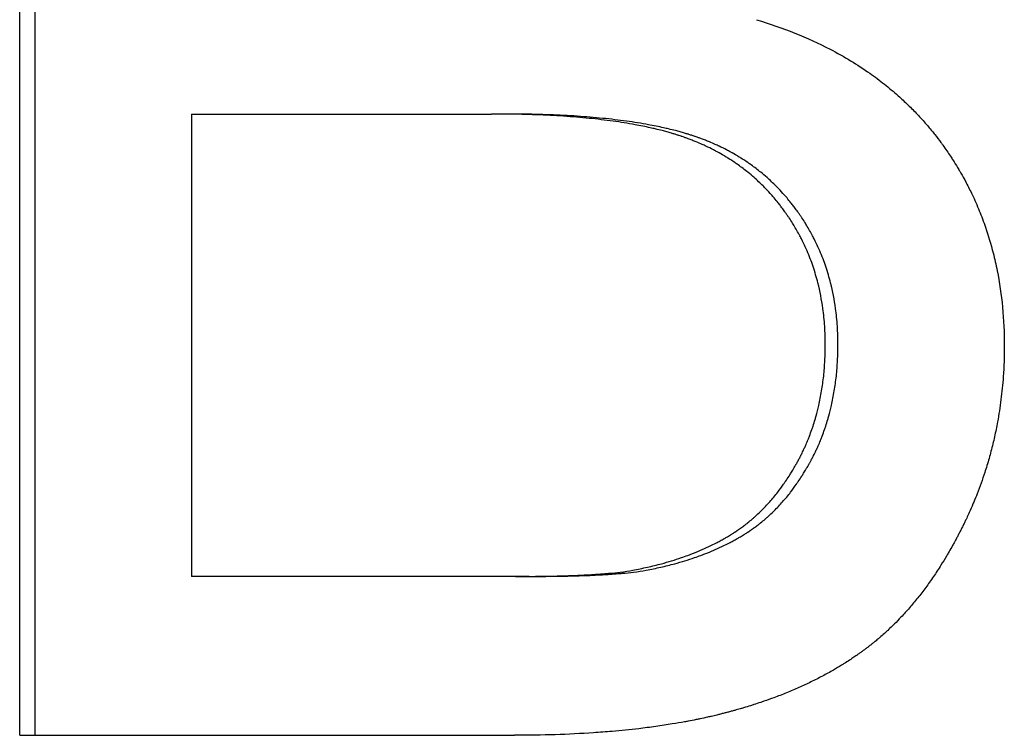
# Paper-space layout 'Layout1' of a CAD drawing. Extents: x -9.6 to 0.4, y -2.1 to 3.8.
# Tile 2 of 11: x -6.017 to -5.841, y -0.006 to 0.121. Entities that reach past the tile are written whole.
import ezdxf

# ---------------------------------------------------------------- set-up
doc = ezdxf.new("R2010")
doc.units = 0
doc.header["$MEASUREMENT"] = 0
doc.layers.get('0').update_dxf_attribs({"linetype": 'CONTINUOUS'})

psp = doc.layouts.get("Layout1")

# ---------------------------------------------------------------- linework, layer by layer
for p, q in [((-6.01655, -0.00627), (-6.01655, 0.23373)), ((-5.98593, 0.10458), (-5.98593, 0.02208)), ((-5.98593, 0.10458), (-5.93237, 0.10458)), ((-5.92989, 0.10458), (-5.93237, 0.10458)), ((-5.92812, 0.02208), (-5.98593, 0.02208)), ((-5.92566, 0.02208), (-5.92812, 0.02208)), ((-6.01655, -0.00627), (-5.92829, -0.00627))]:
    psp.add_line(p, q)
psp.add_open_spline([(-6.01377, -0.00627), (-6.01377, 0.07373), (-6.01377, 0.15373), (-6.01377, 0.23373)], degree=3)
for points, knots in [([(-5.88512, 0.12141), (-5.88275, 0.1207), (-5.88047, 0.1199), (-5.87828, 0.11903), (-5.87609, 0.11815), (-5.87399, 0.11719), (-5.87198, 0.11615), (-5.86947, 0.11484), (-5.86711, 0.11341), (-5.86489, 0.11184), (-5.86445, 0.11153), (-5.86401, 0.11121), (-5.86357, 0.11089), (-5.86271, 0.11024), (-5.86187, 0.10958), (-5.86105, 0.10889), (-5.86064, 0.10855), (-5.86023, 0.1082), (-5.85984, 0.10784), (-5.85924, 0.10731), (-5.85866, 0.10677), (-5.85808, 0.10621), (-5.85751, 0.10566), (-5.85695, 0.10509), (-5.85641, 0.10452), (-5.85586, 0.10394), (-5.85533, 0.10335), (-5.85481, 0.10275), (-5.85464, 0.10255), (-5.85447, 0.10234), (-5.8543, 0.10214), (-5.85404, 0.10184), (-5.85379, 0.10153), (-5.85354, 0.10122), (-5.85346, 0.10111), (-5.85338, 0.10101), (-5.85329, 0.10091), (-5.85292, 0.10044), (-5.85256, 0.09996), (-5.85221, 0.09948), (-5.85209, 0.09932), (-5.85197, 0.09916), (-5.85185, 0.099), (-5.85162, 0.09868), (-5.85139, 0.09835), (-5.85117, 0.09803), (-5.85094, 0.0977), (-5.85072, 0.09737), (-5.8505, 0.09704), (-5.85035, 0.09682), (-5.85021, 0.0966), (-5.85007, 0.09638), (-5.84978, 0.09594), (-5.84951, 0.09549), (-5.84923, 0.09504), (-5.8491, 0.09481), (-5.84897, 0.09459), (-5.84883, 0.09436), (-5.84857, 0.09391), (-5.84831, 0.09345), (-5.84806, 0.09299), (-5.84793, 0.09276), (-5.84781, 0.09253), (-5.84769, 0.0923), (-5.84732, 0.09161), (-5.84697, 0.09091), (-5.84663, 0.0902), (-5.84641, 0.08972), (-5.84619, 0.08925), (-5.84598, 0.08877), (-5.84555, 0.08781), (-5.84516, 0.08684), (-5.84479, 0.08585), (-5.8446, 0.08536), (-5.84442, 0.08486), (-5.84425, 0.08437), (-5.84373, 0.08287), (-5.84328, 0.08134), (-5.84288, 0.07979), (-5.84261, 0.07875), (-5.84238, 0.0777), (-5.84217, 0.07663), (-5.84174, 0.07451), (-5.84142, 0.07233), (-5.84121, 0.07009), (-5.841, 0.06786), (-5.84089, 0.06558), (-5.84089, 0.06324)], [0, 0, 0, 0, 0.166667, 0.166667, 0.166667, 0.333333, 0.333333, 0.333333, 0.541667, 0.541667, 0.541667, 0.583333, 0.583333, 0.583333, 0.666667, 0.666667, 0.666667, 0.708333, 0.708333, 0.708333, 0.770833, 0.770833, 0.770833, 0.833333, 0.833333, 0.833333, 0.895833, 0.895833, 0.895833, 0.916667, 0.916667, 0.916667, 0.947917, 0.947917, 0.947917, 0.958333, 0.958333, 0.958333, 1.005208, 1.005208, 1.005208, 1.020833, 1.020833, 1.020833, 1.052083, 1.052083, 1.052083, 1.083333, 1.083333, 1.083333, 1.104167, 1.104167, 1.104167, 1.145833, 1.145833, 1.145833, 1.166667, 1.166667, 1.166667, 1.208333, 1.208333, 1.208333, 1.229167, 1.229167, 1.229167, 1.291667, 1.291667, 1.291667, 1.333333, 1.333333, 1.333333, 1.416667, 1.416667, 1.416667, 1.458333, 1.458333, 1.458333, 1.583333, 1.583333, 1.583333, 1.666667, 1.666667, 1.666667, 1.833333, 1.833333, 1.833333, 2, 2, 2, 2]), ([(-5.87283, 0.06342), (-5.87283, 0.06454), (-5.87287, 0.06563), (-5.87294, 0.06671), (-5.87301, 0.06778), (-5.87312, 0.06884), (-5.87326, 0.06988), (-5.87348, 0.07144), (-5.87377, 0.07296), (-5.87415, 0.07444), (-5.87427, 0.07493), (-5.87441, 0.07542), (-5.87455, 0.07591), (-5.87484, 0.07688), (-5.87516, 0.07783), (-5.87551, 0.07876), (-5.87569, 0.07922), (-5.87588, 0.07968), (-5.87608, 0.08014), (-5.87637, 0.08083), (-5.87669, 0.0815), (-5.87702, 0.08217), (-5.87713, 0.08239), (-5.87725, 0.08261), (-5.87736, 0.08283), (-5.87771, 0.08349), (-5.87808, 0.08413), (-5.87847, 0.08477), (-5.87853, 0.08488), (-5.8786, 0.08498), (-5.87866, 0.08509), (-5.87886, 0.08541), (-5.87906, 0.08572), (-5.87927, 0.08603), (-5.87937, 0.08619), (-5.87948, 0.08634), (-5.87959, 0.0865), (-5.87969, 0.08665), (-5.8798, 0.08681), (-5.87991, 0.08696), (-5.87994, 0.08701), (-5.87998, 0.08706), (-5.88002, 0.08711), (-5.8802, 0.08737), (-5.88038, 0.08762), (-5.88057, 0.08787), (-5.88072, 0.08806), (-5.88087, 0.08826), (-5.88102, 0.08845), (-5.8811, 0.08855), (-5.88118, 0.08865), (-5.88125, 0.08875), (-5.88148, 0.08903), (-5.88172, 0.08932), (-5.88196, 0.0896), (-5.88212, 0.08978), (-5.88228, 0.08997), (-5.88244, 0.09015), (-5.88276, 0.09052), (-5.88309, 0.09088), (-5.88343, 0.09123), (-5.8836, 0.0914), (-5.88377, 0.09158), (-5.88394, 0.09175), (-5.88446, 0.09226), (-5.88499, 0.09276), (-5.88553, 0.09324), (-5.8859, 0.09356), (-5.88627, 0.09387), (-5.88664, 0.09418), (-5.88721, 0.09463), (-5.88779, 0.09507), (-5.88838, 0.0955), (-5.88858, 0.09564), (-5.88878, 0.09578), (-5.88898, 0.09591), (-5.88938, 0.09619), (-5.88979, 0.09646), (-5.89021, 0.09672), (-5.89041, 0.09684), (-5.89062, 0.09697), (-5.89083, 0.0971), (-5.89126, 0.09735), (-5.89168, 0.09759), (-5.89212, 0.09783), (-5.89234, 0.09795), (-5.89255, 0.09806), (-5.89277, 0.09818), (-5.89322, 0.09841), (-5.89366, 0.09863), (-5.89412, 0.09884), (-5.89434, 0.09895), (-5.89457, 0.09905), (-5.8948, 0.09916), (-5.89515, 0.09931), (-5.8955, 0.09946), (-5.89585, 0.09961), (-5.89597, 0.09965), (-5.89609, 0.0997), (-5.8962, 0.09975), (-5.89644, 0.09985), (-5.89668, 0.09994), (-5.89692, 0.10003), (-5.89704, 0.10008), (-5.89716, 0.10012), (-5.89728, 0.10017), (-5.89746, 0.10023), (-5.89764, 0.1003), (-5.89783, 0.10036), (-5.89789, 0.10039), (-5.89795, 0.10041), (-5.89801, 0.10043), (-5.89813, 0.10047), (-5.89825, 0.10051), (-5.89838, 0.10056), (-5.89844, 0.10058), (-5.8985, 0.1006), (-5.89856, 0.10062), (-5.89869, 0.10066), (-5.89881, 0.1007), (-5.89894, 0.10074), (-5.89913, 0.1008), (-5.89932, 0.10087), (-5.89951, 0.10093), (-5.89957, 0.10095), (-5.89964, 0.10097), (-5.8997, 0.10098), (-5.89989, 0.10104), (-5.90009, 0.1011), (-5.90029, 0.10116), (-5.90042, 0.1012), (-5.90055, 0.10124), (-5.90068, 0.10128), (-5.90095, 0.10135), (-5.90122, 0.10143), (-5.90149, 0.1015), (-5.90163, 0.10154), (-5.90177, 0.10157), (-5.90191, 0.10161), (-5.90232, 0.10172), (-5.90274, 0.10182), (-5.90317, 0.10192), (-5.90346, 0.10199), (-5.90375, 0.10206), (-5.90405, 0.10212), (-5.90493, 0.10232), (-5.90584, 0.10251), (-5.90678, 0.10268), (-5.90741, 0.10279), (-5.90805, 0.1029), (-5.9087, 0.10301), (-5.91001, 0.10322), (-5.91137, 0.10341), (-5.91279, 0.10357), (-5.9135, 0.10366), (-5.91422, 0.10374), (-5.91496, 0.10381), (-5.91643, 0.10396), (-5.91795, 0.10408), (-5.91953, 0.10419), (-5.92032, 0.10424), (-5.92112, 0.10429), (-5.92194, 0.10433), (-5.92357, 0.10441), (-5.92525, 0.10448), (-5.92699, 0.10452), (-5.92873, 0.10456), (-5.93052, 0.10458), (-5.93237, 0.10458)], [0, 0, 0, 0, 0.125, 0.125, 0.125, 0.25, 0.25, 0.25, 0.4375, 0.4375, 0.4375, 0.5, 0.5, 0.5, 0.625, 0.625, 0.625, 0.6875, 0.6875, 0.6875, 0.78125, 0.78125, 0.78125, 0.8125, 0.8125, 0.8125, 0.90625, 0.90625, 0.90625, 0.921875, 0.921875, 0.921875, 0.96875, 0.96875, 0.96875, 0.992188, 0.992188, 0.992188, 1.015625, 1.015625, 1.015625, 1.023438, 1.023438, 1.023438, 1.0625, 1.0625, 1.0625, 1.09375, 1.09375, 1.09375, 1.109375, 1.109375, 1.109375, 1.15625, 1.15625, 1.15625, 1.1875, 1.1875, 1.1875, 1.25, 1.25, 1.25, 1.28125, 1.28125, 1.28125, 1.375, 1.375, 1.375, 1.4375, 1.4375, 1.4375, 1.53125, 1.53125, 1.53125, 1.5625, 1.5625, 1.5625, 1.625, 1.625, 1.625, 1.65625, 1.65625, 1.65625, 1.71875, 1.71875, 1.71875, 1.75, 1.75, 1.75, 1.8125, 1.8125, 1.8125, 1.84375, 1.84375, 1.84375, 1.890625, 1.890625, 1.890625, 1.90625, 1.90625, 1.90625, 1.9375, 1.9375, 1.9375, 1.953125, 1.953125, 1.953125, 1.976562, 1.976562, 1.976562, 1.984375, 1.984375, 1.984375, 2, 2, 2, 2.007812, 2.007812, 2.007812, 2.023438, 2.023438, 2.023438, 2.046875, 2.046875, 2.046875, 2.054688, 2.054688, 2.054688, 2.078125, 2.078125, 2.078125, 2.09375, 2.09375, 2.09375, 2.125, 2.125, 2.125, 2.140625, 2.140625, 2.140625, 2.1875, 2.1875, 2.1875, 2.21875, 2.21875, 2.21875, 2.3125, 2.3125, 2.3125, 2.375, 2.375, 2.375, 2.5, 2.5, 2.5, 2.5625, 2.5625, 2.5625, 2.6875, 2.6875, 2.6875, 2.75, 2.75, 2.75, 2.875, 2.875, 2.875, 3, 3, 3, 3]), ([(-5.87057, 0.06342), (-5.87057, 0.06454), (-5.87061, 0.06563), (-5.87068, 0.06671), (-5.87075, 0.06778), (-5.87086, 0.06884), (-5.871, 0.06988), (-5.87122, 0.07144), (-5.87151, 0.07296), (-5.87188, 0.07444), (-5.87201, 0.07493), (-5.87214, 0.07542), (-5.87228, 0.07591), (-5.87257, 0.07688), (-5.87289, 0.07783), (-5.87324, 0.07876), (-5.87342, 0.07922), (-5.87361, 0.07968), (-5.8738, 0.08014), (-5.8741, 0.08083), (-5.87441, 0.0815), (-5.87475, 0.08217), (-5.87486, 0.08239), (-5.87497, 0.08261), (-5.87509, 0.08283), (-5.87543, 0.08349), (-5.8758, 0.08413), (-5.87619, 0.08477), (-5.87625, 0.08488), (-5.87632, 0.08498), (-5.87638, 0.08509), (-5.87658, 0.08541), (-5.87678, 0.08572), (-5.87699, 0.08603), (-5.87709, 0.08619), (-5.8772, 0.08634), (-5.8773, 0.0865), (-5.87741, 0.08665), (-5.87751, 0.08681), (-5.87762, 0.08696), (-5.87766, 0.08701), (-5.87769, 0.08706), (-5.87773, 0.08711), (-5.87791, 0.08737), (-5.8781, 0.08762), (-5.87828, 0.08787), (-5.87843, 0.08806), (-5.87858, 0.08826), (-5.87873, 0.08845), (-5.87881, 0.08855), (-5.87888, 0.08865), (-5.87896, 0.08875), (-5.87919, 0.08903), (-5.87943, 0.08932), (-5.87966, 0.0896), (-5.87982, 0.08978), (-5.87998, 0.08997), (-5.88014, 0.09015), (-5.88047, 0.09052), (-5.8808, 0.09088), (-5.88113, 0.09123), (-5.8813, 0.0914), (-5.88147, 0.09158), (-5.88164, 0.09175), (-5.88216, 0.09226), (-5.88269, 0.09276), (-5.88323, 0.09324), (-5.88359, 0.09356), (-5.88396, 0.09387), (-5.88433, 0.09418), (-5.8849, 0.09463), (-5.88547, 0.09507), (-5.88607, 0.0955), (-5.88626, 0.09564), (-5.88646, 0.09578), (-5.88666, 0.09591), (-5.88706, 0.09619), (-5.88747, 0.09646), (-5.88788, 0.09672), (-5.88809, 0.09684), (-5.8883, 0.09697), (-5.88851, 0.0971), (-5.88893, 0.09735), (-5.88936, 0.09759), (-5.88979, 0.09783), (-5.89, 0.09795), (-5.89022, 0.09806), (-5.89044, 0.09818), (-5.89088, 0.09841), (-5.89133, 0.09863), (-5.89178, 0.09884), (-5.89201, 0.09895), (-5.89223, 0.09905), (-5.89246, 0.09916), (-5.89281, 0.09931), (-5.89315, 0.09946), (-5.89351, 0.09961), (-5.89362, 0.09965), (-5.89374, 0.0997), (-5.89386, 0.09975), (-5.89409, 0.09985), (-5.89433, 0.09994), (-5.89457, 0.10003), (-5.89469, 0.10008), (-5.89481, 0.10012), (-5.89493, 0.10017), (-5.89511, 0.10023), (-5.89529, 0.1003), (-5.89547, 0.10036), (-5.89554, 0.10039), (-5.8956, 0.10041), (-5.89566, 0.10043), (-5.89578, 0.10047), (-5.8959, 0.10051), (-5.89602, 0.10056), (-5.89609, 0.10058), (-5.89615, 0.1006), (-5.89621, 0.10062), (-5.89633, 0.10066), (-5.89646, 0.1007), (-5.89658, 0.10074), (-5.89677, 0.1008), (-5.89696, 0.10087), (-5.89715, 0.10093), (-5.89722, 0.10095), (-5.89728, 0.10097), (-5.89734, 0.10098), (-5.89754, 0.10104), (-5.89773, 0.1011), (-5.89793, 0.10116), (-5.89806, 0.1012), (-5.89819, 0.10124), (-5.89832, 0.10128), (-5.89859, 0.10135), (-5.89886, 0.10143), (-5.89913, 0.1015), (-5.89927, 0.10154), (-5.8994, 0.10157), (-5.89954, 0.10161), (-5.89996, 0.10172), (-5.90038, 0.10182), (-5.9008, 0.10192), (-5.90109, 0.10199), (-5.90138, 0.10206), (-5.90167, 0.10212), (-5.90255, 0.10232), (-5.90346, 0.10251), (-5.9044, 0.10268), (-5.90502, 0.10279), (-5.90566, 0.1029), (-5.90631, 0.10301), (-5.90762, 0.10322), (-5.90897, 0.10341), (-5.91039, 0.10357), (-5.91109, 0.10366), (-5.91181, 0.10374), (-5.91254, 0.10381), (-5.91401, 0.10396), (-5.91553, 0.10408), (-5.9171, 0.10419), (-5.91789, 0.10424), (-5.91869, 0.10429), (-5.9195, 0.10433), (-5.92112, 0.10441), (-5.9228, 0.10448), (-5.92454, 0.10452), (-5.92627, 0.10456), (-5.92806, 0.10458), (-5.92989, 0.10458)], [0, 0, 0, 0, 0.125, 0.125, 0.125, 0.25, 0.25, 0.25, 0.4375, 0.4375, 0.4375, 0.5, 0.5, 0.5, 0.625, 0.625, 0.625, 0.6875, 0.6875, 0.6875, 0.78125, 0.78125, 0.78125, 0.8125, 0.8125, 0.8125, 0.90625, 0.90625, 0.90625, 0.921875, 0.921875, 0.921875, 0.96875, 0.96875, 0.96875, 0.992188, 0.992188, 0.992188, 1.015625, 1.015625, 1.015625, 1.023438, 1.023438, 1.023438, 1.0625, 1.0625, 1.0625, 1.09375, 1.09375, 1.09375, 1.109375, 1.109375, 1.109375, 1.15625, 1.15625, 1.15625, 1.1875, 1.1875, 1.1875, 1.25, 1.25, 1.25, 1.28125, 1.28125, 1.28125, 1.375, 1.375, 1.375, 1.4375, 1.4375, 1.4375, 1.53125, 1.53125, 1.53125, 1.5625, 1.5625, 1.5625, 1.625, 1.625, 1.625, 1.65625, 1.65625, 1.65625, 1.71875, 1.71875, 1.71875, 1.75, 1.75, 1.75, 1.8125, 1.8125, 1.8125, 1.84375, 1.84375, 1.84375, 1.890625, 1.890625, 1.890625, 1.90625, 1.90625, 1.90625, 1.9375, 1.9375, 1.9375, 1.953125, 1.953125, 1.953125, 1.976562, 1.976562, 1.976562, 1.984375, 1.984375, 1.984375, 2, 2, 2, 2.007812, 2.007812, 2.007812, 2.023438, 2.023438, 2.023438, 2.046875, 2.046875, 2.046875, 2.054688, 2.054688, 2.054688, 2.078125, 2.078125, 2.078125, 2.09375, 2.09375, 2.09375, 2.125, 2.125, 2.125, 2.140625, 2.140625, 2.140625, 2.1875, 2.1875, 2.1875, 2.21875, 2.21875, 2.21875, 2.3125, 2.3125, 2.3125, 2.375, 2.375, 2.375, 2.5, 2.5, 2.5, 2.5625, 2.5625, 2.5625, 2.6875, 2.6875, 2.6875, 2.75, 2.75, 2.75, 2.875, 2.875, 2.875, 3, 3, 3, 3]), ([(-5.84089, 0.06324), (-5.84089, 0.06137), (-5.84096, 0.05952), (-5.84109, 0.0577), (-5.84118, 0.05633), (-5.84132, 0.05497), (-5.84149, 0.05362), (-5.84166, 0.05228), (-5.84186, 0.05095), (-5.8421, 0.04963), (-5.84218, 0.04919), (-5.84227, 0.04875), (-5.84236, 0.04831), (-5.84254, 0.04744), (-5.84273, 0.04657), (-5.84294, 0.04571), (-5.84304, 0.04527), (-5.84315, 0.04484), (-5.84327, 0.04441), (-5.84349, 0.04356), (-5.84373, 0.0427), (-5.84399, 0.04186), (-5.84412, 0.04143), (-5.84425, 0.04101), (-5.84439, 0.04059), (-5.8446, 0.03996), (-5.84481, 0.03933), (-5.84503, 0.03871), (-5.84526, 0.03808), (-5.84549, 0.03746), (-5.84573, 0.03684), (-5.84593, 0.03633), (-5.84614, 0.03581), (-5.84636, 0.0353), (-5.8464, 0.0352), (-5.84644, 0.0351), (-5.84649, 0.035), (-5.8467, 0.03449), (-5.84692, 0.03398), (-5.84715, 0.03347), (-5.8472, 0.03337), (-5.84725, 0.03327), (-5.84729, 0.03317), (-5.84743, 0.03286), (-5.84757, 0.03256), (-5.84772, 0.03226), (-5.84781, 0.03206), (-5.84791, 0.03186), (-5.84801, 0.03166), (-5.84805, 0.03156), (-5.8481, 0.03146), (-5.84815, 0.03136), (-5.84825, 0.03116), (-5.84835, 0.03096), (-5.84845, 0.03077), (-5.8485, 0.03067), (-5.84855, 0.03057), (-5.84859, 0.03047), (-5.84869, 0.03028), (-5.84879, 0.03008), (-5.84889, 0.02989), (-5.84894, 0.02979), (-5.84899, 0.02969), (-5.84904, 0.0296), (-5.84914, 0.0294), (-5.84925, 0.02921), (-5.84935, 0.02902), (-5.8494, 0.02892), (-5.84945, 0.02883), (-5.8495, 0.02873), (-5.84965, 0.02845), (-5.84981, 0.02817), (-5.84996, 0.02788), (-5.85006, 0.0277), (-5.85017, 0.02751), (-5.85027, 0.02732), (-5.85048, 0.02695), (-5.85069, 0.02659), (-5.8509, 0.02622), (-5.85101, 0.02604), (-5.85111, 0.02586), (-5.85122, 0.02568), (-5.85154, 0.02514), (-5.85187, 0.02461), (-5.8522, 0.02409), (-5.85242, 0.02374), (-5.85264, 0.0234), (-5.85286, 0.02306), (-5.85331, 0.02238), (-5.85376, 0.02171), (-5.85422, 0.02106), (-5.85445, 0.02073), (-5.85468, 0.02041), (-5.85492, 0.0201), (-5.85539, 0.01946), (-5.85586, 0.01884), (-5.85635, 0.01824), (-5.85659, 0.01793), (-5.85683, 0.01763), (-5.85708, 0.01734), (-5.85757, 0.01675), (-5.85806, 0.01618), (-5.85857, 0.01562), (-5.85882, 0.01534), (-5.85908, 0.01506), (-5.85933, 0.01479), (-5.85972, 0.01438), (-5.86011, 0.01398), (-5.8605, 0.01359), (-5.86063, 0.01346), (-5.86076, 0.01333), (-5.86089, 0.01321), (-5.86116, 0.01295), (-5.86142, 0.0127), (-5.86169, 0.01245), (-5.86183, 0.01232), (-5.86196, 0.0122), (-5.86209, 0.01208), (-5.86236, 0.01183), (-5.86264, 0.01159), (-5.86291, 0.01135), (-5.86305, 0.01123), (-5.86318, 0.01112), (-5.86332, 0.011), (-5.86353, 0.01082), (-5.86373, 0.01065), (-5.86394, 0.01048), (-5.86401, 0.01042), (-5.86408, 0.01037), (-5.86415, 0.01031), (-5.86429, 0.0102), (-5.86443, 0.01008), (-5.86457, 0.00997), (-5.86464, 0.00992), (-5.86471, 0.00986), (-5.86478, 0.00981), (-5.86492, 0.0097), (-5.86506, 0.00959), (-5.8652, 0.00948), (-5.86527, 0.00942), (-5.86535, 0.00937), (-5.86542, 0.00932), (-5.86556, 0.00921), (-5.8657, 0.0091), (-5.86585, 0.00899), (-5.86592, 0.00894), (-5.86599, 0.00889), (-5.86606, 0.00883), (-5.86621, 0.00873), (-5.86635, 0.00862), (-5.8665, 0.00852), (-5.86657, 0.00846), (-5.86665, 0.00841), (-5.86672, 0.00836), (-5.86687, 0.00825), (-5.86702, 0.00815), (-5.86717, 0.00805), (-5.86724, 0.00799), (-5.86731, 0.00794), (-5.86739, 0.00789), (-5.86761, 0.00774), (-5.86784, 0.00758), (-5.86807, 0.00743), (-5.86822, 0.00733), (-5.86837, 0.00723), (-5.86852, 0.00713), (-5.86883, 0.00693), (-5.86914, 0.00673), (-5.86945, 0.00653), (-5.86961, 0.00643), (-5.86977, 0.00634), (-5.86992, 0.00624), (-5.8704, 0.00595), (-5.87088, 0.00566), (-5.87137, 0.00538), (-5.87169, 0.00519), (-5.87202, 0.00501), (-5.87235, 0.00482), (-5.87301, 0.00446), (-5.87368, 0.0041), (-5.87437, 0.00375), (-5.87471, 0.00358), (-5.87506, 0.00341), (-5.87541, 0.00324), (-5.87611, 0.0029), (-5.87682, 0.00257), (-5.87754, 0.00225), (-5.8779, 0.00209), (-5.87826, 0.00193), (-5.87863, 0.00177), (-5.87937, 0.00146), (-5.88011, 0.00116), (-5.88087, 0.00086), (-5.88125, 0.00071), (-5.88163, 0.00057), (-5.88202, 0.00043), (-5.88259, 0.00021), (-5.88318, 0), (-5.88377, -0.0002), (-5.88397, -0.00027), (-5.88417, -0.00034), (-5.88436, -0.0004), (-5.88476, -0.00054), (-5.88516, -0.00067), (-5.88557, -0.0008), (-5.88577, -0.00086), (-5.88597, -0.00093), (-5.88617, -0.00099), (-5.88658, -0.00112), (-5.88699, -0.00125), (-5.8874, -0.00137), (-5.88761, -0.00143), (-5.88781, -0.00149), (-5.88802, -0.00155), (-5.88833, -0.00164), (-5.88865, -0.00173), (-5.88896, -0.00182), (-5.88907, -0.00185), (-5.88917, -0.00188), (-5.88928, -0.00191), (-5.88949, -0.00196), (-5.8897, -0.00202), (-5.88991, -0.00208), (-5.89002, -0.00211), (-5.89012, -0.00214), (-5.89023, -0.00216), (-5.89044, -0.00222), (-5.89066, -0.00228), (-5.89087, -0.00233), (-5.89098, -0.00236), (-5.89109, -0.00239), (-5.8912, -0.00241), (-5.89141, -0.00247), (-5.89163, -0.00252), (-5.89185, -0.00258), (-5.89195, -0.0026), (-5.89206, -0.00263), (-5.89217, -0.00266), (-5.8925, -0.00274), (-5.89283, -0.00281), (-5.89316, -0.00289), (-5.89339, -0.00294), (-5.89361, -0.00299), (-5.89383, -0.00304), (-5.89428, -0.00314), (-5.89473, -0.00324), (-5.89519, -0.00334), (-5.89542, -0.00338), (-5.89565, -0.00343), (-5.89587, -0.00348), (-5.89633, -0.00357), (-5.8968, -0.00366), (-5.89727, -0.00375), (-5.8975, -0.00379), (-5.89774, -0.00384), (-5.89797, -0.00388), (-5.89868, -0.00401), (-5.8994, -0.00413), (-5.90012, -0.00425), (-5.90061, -0.00433), (-5.90109, -0.00441), (-5.90159, -0.00448), (-5.90257, -0.00463), (-5.90357, -0.00477), (-5.90459, -0.0049), (-5.9051, -0.00497), (-5.90561, -0.00503), (-5.90612, -0.00509), (-5.90767, -0.00527), (-5.90926, -0.00543), (-5.91088, -0.00557), (-5.91196, -0.00567), (-5.91306, -0.00575), (-5.91417, -0.00583), (-5.91639, -0.00597), (-5.91868, -0.00609), (-5.92104, -0.00616), (-5.92339, -0.00624), (-5.92581, -0.00627), (-5.92829, -0.00627)], [0, 0, 0, 0, 0.166667, 0.166667, 0.166667, 0.291667, 0.291667, 0.291667, 0.416667, 0.416667, 0.416667, 0.458333, 0.458333, 0.458333, 0.541667, 0.541667, 0.541667, 0.583333, 0.583333, 0.583333, 0.666667, 0.666667, 0.666667, 0.708333, 0.708333, 0.708333, 0.770833, 0.770833, 0.770833, 0.833333, 0.833333, 0.833333, 0.885417, 0.885417, 0.885417, 0.895833, 0.895833, 0.895833, 0.947917, 0.947917, 0.947917, 0.958333, 0.958333, 0.958333, 0.989583, 0.989583, 0.989583, 1.010417, 1.010417, 1.010417, 1.020833, 1.020833, 1.020833, 1.041667, 1.041667, 1.041667, 1.052083, 1.052083, 1.052083, 1.072917, 1.072917, 1.072917, 1.083333, 1.083333, 1.083333, 1.104167, 1.104167, 1.104167, 1.114583, 1.114583, 1.114583, 1.145833, 1.145833, 1.145833, 1.166667, 1.166667, 1.166667, 1.208333, 1.208333, 1.208333, 1.229167, 1.229167, 1.229167, 1.291667, 1.291667, 1.291667, 1.333333, 1.333333, 1.333333, 1.416667, 1.416667, 1.416667, 1.458333, 1.458333, 1.458333, 1.541667, 1.541667, 1.541667, 1.583333, 1.583333, 1.583333, 1.666667, 1.666667, 1.666667, 1.708333, 1.708333, 1.708333, 1.770833, 1.770833, 1.770833, 1.791667, 1.791667, 1.791667, 1.833333, 1.833333, 1.833333, 1.854167, 1.854167, 1.854167, 1.895833, 1.895833, 1.895833, 1.916667, 1.916667, 1.916667, 1.947917, 1.947917, 1.947917, 1.958333, 1.958333, 1.958333, 1.979167, 1.979167, 1.979167, 1.989583, 1.989583, 1.989583, 2.010417, 2.010417, 2.010417, 2.020833, 2.020833, 2.020833, 2.041667, 2.041667, 2.041667, 2.052083, 2.052083, 2.052083, 2.072917, 2.072917, 2.072917, 2.083333, 2.083333, 2.083333, 2.104167, 2.104167, 2.104167, 2.114583, 2.114583, 2.114583, 2.145833, 2.145833, 2.145833, 2.166667, 2.166667, 2.166667, 2.208333, 2.208333, 2.208333, 2.229167, 2.229167, 2.229167, 2.291667, 2.291667, 2.291667, 2.333333, 2.333333, 2.333333, 2.416667, 2.416667, 2.416667, 2.458333, 2.458333, 2.458333, 2.541667, 2.541667, 2.541667, 2.583333, 2.583333, 2.583333, 2.666667, 2.666667, 2.666667, 2.708333, 2.708333, 2.708333, 2.770833, 2.770833, 2.770833, 2.791667, 2.791667, 2.791667, 2.833333, 2.833333, 2.833333, 2.854167, 2.854167, 2.854167, 2.895833, 2.895833, 2.895833, 2.916667, 2.916667, 2.916667, 2.947917, 2.947917, 2.947917, 2.958333, 2.958333, 2.958333, 2.979167, 2.979167, 2.979167, 2.989583, 2.989583, 2.989583, 3.010417, 3.010417, 3.010417, 3.020833, 3.020833, 3.020833, 3.041667, 3.041667, 3.041667, 3.052083, 3.052083, 3.052083, 3.083333, 3.083333, 3.083333, 3.104167, 3.104167, 3.104167, 3.145833, 3.145833, 3.145833, 3.166667, 3.166667, 3.166667, 3.208333, 3.208333, 3.208333, 3.229167, 3.229167, 3.229167, 3.291667, 3.291667, 3.291667, 3.333333, 3.333333, 3.333333, 3.416667, 3.416667, 3.416667, 3.458333, 3.458333, 3.458333, 3.583333, 3.583333, 3.583333, 3.666667, 3.666667, 3.666667, 3.833333, 3.833333, 3.833333, 4, 4, 4, 4]), ([(-5.90717, 0.02318), (-5.90629, 0.02335), (-5.90542, 0.02353), (-5.90456, 0.02372), (-5.90371, 0.02392), (-5.90288, 0.02412), (-5.90206, 0.02434), (-5.90084, 0.02468), (-5.89965, 0.02504), (-5.89851, 0.02543), (-5.89813, 0.02556), (-5.89775, 0.02569), (-5.89738, 0.02583), (-5.89682, 0.02604), (-5.89627, 0.02625), (-5.89573, 0.02647), (-5.89555, 0.02654), (-5.89537, 0.02662), (-5.8952, 0.02669), (-5.89467, 0.02692), (-5.89414, 0.02715), (-5.89363, 0.02739), (-5.89329, 0.02755), (-5.89296, 0.02772), (-5.89262, 0.02789), (-5.89246, 0.02797), (-5.89229, 0.02805), (-5.89213, 0.02814), (-5.89188, 0.02827), (-5.89164, 0.0284), (-5.8914, 0.02853), (-5.89116, 0.02866), (-5.89092, 0.02879), (-5.89069, 0.02893), (-5.89061, 0.02897), (-5.89053, 0.02902), (-5.89045, 0.02907), (-5.89022, 0.0292), (-5.88999, 0.02934), (-5.88976, 0.02948), (-5.88972, 0.0295), (-5.88968, 0.02953), (-5.88965, 0.02955), (-5.88946, 0.02967), (-5.88927, 0.02979), (-5.88908, 0.02991), (-5.88904, 0.02993), (-5.88901, 0.02996), (-5.88897, 0.02998), (-5.88886, 0.03005), (-5.88875, 0.03013), (-5.88864, 0.0302), (-5.88856, 0.03025), (-5.88849, 0.0303), (-5.88841, 0.03035), (-5.88838, 0.03038), (-5.88834, 0.0304), (-5.8883, 0.03043), (-5.8882, 0.0305), (-5.88809, 0.03058), (-5.88798, 0.03066), (-5.8879, 0.03071), (-5.88783, 0.03076), (-5.88776, 0.03081), (-5.88754, 0.03097), (-5.88733, 0.03113), (-5.88712, 0.0313), (-5.88697, 0.0314), (-5.88683, 0.03152), (-5.88669, 0.03163), (-5.88641, 0.03185), (-5.88614, 0.03208), (-5.88586, 0.03231), (-5.88573, 0.03243), (-5.88559, 0.03255), (-5.88546, 0.03267), (-5.88505, 0.03303), (-5.88465, 0.0334), (-5.88426, 0.03379), (-5.884, 0.03404), (-5.88375, 0.0343), (-5.88349, 0.03457), (-5.88299, 0.03511), (-5.88249, 0.03566), (-5.88201, 0.03624), (-5.88177, 0.03653), (-5.88154, 0.03682), (-5.8813, 0.03712), (-5.88095, 0.03757), (-5.88061, 0.03804), (-5.88028, 0.03851), (-5.88016, 0.03867), (-5.88005, 0.03883), (-5.87994, 0.03899), (-5.87972, 0.03931), (-5.87951, 0.03964), (-5.87929, 0.03997), (-5.87919, 0.04014), (-5.87908, 0.04031), (-5.87898, 0.04048), (-5.87882, 0.04073), (-5.87866, 0.04099), (-5.87851, 0.04125), (-5.87846, 0.04133), (-5.87841, 0.04142), (-5.87836, 0.04151), (-5.87828, 0.04164), (-5.87821, 0.04177), (-5.87813, 0.0419), (-5.87811, 0.04195), (-5.87808, 0.04199), (-5.87806, 0.04204), (-5.87801, 0.04213), (-5.87796, 0.04221), (-5.87791, 0.0423), (-5.87788, 0.04235), (-5.87786, 0.04239), (-5.87783, 0.04244), (-5.87778, 0.04253), (-5.87773, 0.04262), (-5.87769, 0.04271), (-5.87766, 0.04275), (-5.87764, 0.0428), (-5.87761, 0.04284), (-5.87756, 0.04294), (-5.87751, 0.04303), (-5.87747, 0.04312), (-5.87744, 0.04316), (-5.87742, 0.04321), (-5.87739, 0.04326), (-5.87735, 0.04335), (-5.8773, 0.04344), (-5.87725, 0.04353), (-5.87723, 0.04358), (-5.87721, 0.04362), (-5.87718, 0.04367), (-5.87713, 0.04376), (-5.87709, 0.04385), (-5.87704, 0.04395), (-5.87702, 0.04399), (-5.877, 0.04404), (-5.87697, 0.04409), (-5.87691, 0.04423), (-5.87684, 0.04437), (-5.87677, 0.04451), (-5.87673, 0.0446), (-5.87668, 0.04469), (-5.87664, 0.04479), (-5.87655, 0.04498), (-5.87647, 0.04517), (-5.87638, 0.04536), (-5.87634, 0.04545), (-5.8763, 0.04555), (-5.87626, 0.04564), (-5.87613, 0.04593), (-5.87601, 0.04622), (-5.87589, 0.04651), (-5.87581, 0.0467), (-5.87574, 0.0469), (-5.87566, 0.04709), (-5.87551, 0.04748), (-5.87537, 0.04788), (-5.87523, 0.04827), (-5.87516, 0.04847), (-5.87509, 0.04867), (-5.87502, 0.04887), (-5.87489, 0.04928), (-5.87476, 0.04968), (-5.87464, 0.05009), (-5.87458, 0.05029), (-5.87453, 0.0505), (-5.87447, 0.0507), (-5.8743, 0.05132), (-5.87414, 0.05195), (-5.87399, 0.05258), (-5.8739, 0.05301), (-5.87381, 0.05343), (-5.87372, 0.05386), (-5.87355, 0.05472), (-5.87341, 0.0556), (-5.87329, 0.05649), (-5.87323, 0.05693), (-5.87317, 0.05738), (-5.87312, 0.05783), (-5.87303, 0.05874), (-5.87296, 0.05965), (-5.87291, 0.06058), (-5.87286, 0.06152), (-5.87283, 0.06246), (-5.87283, 0.06342)], [0, 0, 0, 0, 0.125, 0.125, 0.125, 0.25, 0.25, 0.25, 0.4375, 0.4375, 0.4375, 0.5, 0.5, 0.5, 0.59375, 0.59375, 0.59375, 0.625, 0.625, 0.625, 0.71875, 0.71875, 0.71875, 0.78125, 0.78125, 0.78125, 0.8125, 0.8125, 0.8125, 0.859375, 0.859375, 0.859375, 0.90625, 0.90625, 0.90625, 0.921875, 0.921875, 0.921875, 0.96875, 0.96875, 0.96875, 0.976562, 0.976562, 0.976562, 1.015625, 1.015625, 1.015625, 1.023438, 1.023438, 1.023438, 1.046875, 1.046875, 1.046875, 1.0625, 1.0625, 1.0625, 1.070312, 1.070312, 1.070312, 1.09375, 1.09375, 1.09375, 1.109375, 1.109375, 1.109375, 1.15625, 1.15625, 1.15625, 1.1875, 1.1875, 1.1875, 1.25, 1.25, 1.25, 1.28125, 1.28125, 1.28125, 1.375, 1.375, 1.375, 1.4375, 1.4375, 1.4375, 1.5625, 1.5625, 1.5625, 1.625, 1.625, 1.625, 1.71875, 1.71875, 1.71875, 1.75, 1.75, 1.75, 1.8125, 1.8125, 1.8125, 1.84375, 1.84375, 1.84375, 1.890625, 1.890625, 1.890625, 1.90625, 1.90625, 1.90625, 1.929688, 1.929688, 1.929688, 1.9375, 1.9375, 1.9375, 1.953125, 1.953125, 1.953125, 1.960938, 1.960938, 1.960938, 1.976562, 1.976562, 1.976562, 1.984375, 1.984375, 1.984375, 2, 2, 2, 2.007812, 2.007812, 2.007812, 2.023438, 2.023438, 2.023438, 2.03125, 2.03125, 2.03125, 2.046875, 2.046875, 2.046875, 2.054688, 2.054688, 2.054688, 2.078125, 2.078125, 2.078125, 2.09375, 2.09375, 2.09375, 2.125, 2.125, 2.125, 2.140625, 2.140625, 2.140625, 2.1875, 2.1875, 2.1875, 2.21875, 2.21875, 2.21875, 2.28125, 2.28125, 2.28125, 2.3125, 2.3125, 2.3125, 2.375, 2.375, 2.375, 2.40625, 2.40625, 2.40625, 2.5, 2.5, 2.5, 2.5625, 2.5625, 2.5625, 2.6875, 2.6875, 2.6875, 2.75, 2.75, 2.75, 2.875, 2.875, 2.875, 3, 3, 3, 3]), ([(-5.90479, 0.02318), (-5.9039, 0.02335), (-5.90304, 0.02353), (-5.90219, 0.02372), (-5.90134, 0.02392), (-5.90051, 0.02412), (-5.89969, 0.02434), (-5.89847, 0.02468), (-5.89729, 0.02504), (-5.89615, 0.02543), (-5.89577, 0.02556), (-5.8954, 0.02569), (-5.89503, 0.02583), (-5.89447, 0.02604), (-5.89392, 0.02625), (-5.89339, 0.02647), (-5.89321, 0.02654), (-5.89303, 0.02662), (-5.89286, 0.02669), (-5.89233, 0.02692), (-5.89181, 0.02715), (-5.8913, 0.02739), (-5.89096, 0.02755), (-5.89062, 0.02772), (-5.89029, 0.02789), (-5.89013, 0.02797), (-5.88996, 0.02805), (-5.8898, 0.02814), (-5.88956, 0.02827), (-5.88931, 0.0284), (-5.88907, 0.02853), (-5.88883, 0.02866), (-5.8886, 0.02879), (-5.88836, 0.02893), (-5.88828, 0.02897), (-5.88821, 0.02902), (-5.88813, 0.02907), (-5.8879, 0.0292), (-5.88767, 0.02934), (-5.88744, 0.02948), (-5.8874, 0.0295), (-5.88736, 0.02953), (-5.88732, 0.02955), (-5.88714, 0.02967), (-5.88695, 0.02979), (-5.88676, 0.02991), (-5.88672, 0.02993), (-5.88669, 0.02996), (-5.88665, 0.02998), (-5.88654, 0.03005), (-5.88643, 0.03013), (-5.88632, 0.0302), (-5.88624, 0.03025), (-5.88617, 0.0303), (-5.8861, 0.03035), (-5.88606, 0.03038), (-5.88603, 0.0304), (-5.88599, 0.03043), (-5.88588, 0.0305), (-5.88577, 0.03058), (-5.88566, 0.03066), (-5.88559, 0.03071), (-5.88552, 0.03076), (-5.88545, 0.03081), (-5.88523, 0.03097), (-5.88502, 0.03113), (-5.8848, 0.0313), (-5.88466, 0.0314), (-5.88452, 0.03152), (-5.88438, 0.03163), (-5.8841, 0.03185), (-5.88383, 0.03208), (-5.88356, 0.03231), (-5.88342, 0.03243), (-5.88328, 0.03255), (-5.88315, 0.03267), (-5.88275, 0.03303), (-5.88235, 0.0334), (-5.88196, 0.03379), (-5.8817, 0.03404), (-5.88145, 0.0343), (-5.88119, 0.03457), (-5.88069, 0.03511), (-5.8802, 0.03566), (-5.87972, 0.03624), (-5.87948, 0.03653), (-5.87924, 0.03682), (-5.87901, 0.03712), (-5.87866, 0.03757), (-5.87832, 0.03804), (-5.87799, 0.03851), (-5.87788, 0.03867), (-5.87777, 0.03883), (-5.87766, 0.03899), (-5.87744, 0.03931), (-5.87722, 0.03964), (-5.87701, 0.03997), (-5.8769, 0.04014), (-5.8768, 0.04031), (-5.87669, 0.04048), (-5.87654, 0.04073), (-5.87638, 0.04099), (-5.87623, 0.04125), (-5.87618, 0.04133), (-5.87613, 0.04142), (-5.87608, 0.04151), (-5.876, 0.04164), (-5.87593, 0.04177), (-5.87585, 0.0419), (-5.87583, 0.04195), (-5.8758, 0.04199), (-5.87578, 0.04204), (-5.87573, 0.04213), (-5.87568, 0.04221), (-5.87563, 0.0423), (-5.8756, 0.04235), (-5.87558, 0.04239), (-5.87555, 0.04244), (-5.87551, 0.04253), (-5.87546, 0.04262), (-5.87541, 0.04271), (-5.87538, 0.04275), (-5.87536, 0.0428), (-5.87533, 0.04284), (-5.87529, 0.04294), (-5.87524, 0.04303), (-5.87519, 0.04312), (-5.87517, 0.04316), (-5.87514, 0.04321), (-5.87512, 0.04326), (-5.87507, 0.04335), (-5.87502, 0.04344), (-5.87498, 0.04353), (-5.87495, 0.04358), (-5.87493, 0.04362), (-5.87491, 0.04367), (-5.87486, 0.04376), (-5.87481, 0.04385), (-5.87477, 0.04395), (-5.87474, 0.04399), (-5.87472, 0.04404), (-5.8747, 0.04409), (-5.87463, 0.04423), (-5.87456, 0.04437), (-5.8745, 0.04451), (-5.87445, 0.0446), (-5.87441, 0.04469), (-5.87437, 0.04479), (-5.87428, 0.04498), (-5.87419, 0.04517), (-5.87411, 0.04536), (-5.87407, 0.04545), (-5.87402, 0.04555), (-5.87398, 0.04564), (-5.87386, 0.04593), (-5.87374, 0.04622), (-5.87362, 0.04651), (-5.87354, 0.0467), (-5.87347, 0.0469), (-5.87339, 0.04709), (-5.87324, 0.04748), (-5.8731, 0.04788), (-5.87296, 0.04827), (-5.87289, 0.04847), (-5.87282, 0.04867), (-5.87276, 0.04887), (-5.87262, 0.04928), (-5.8725, 0.04968), (-5.87238, 0.05009), (-5.87232, 0.05029), (-5.87226, 0.0505), (-5.8722, 0.0507), (-5.87203, 0.05132), (-5.87187, 0.05195), (-5.87173, 0.05258), (-5.87163, 0.05301), (-5.87154, 0.05343), (-5.87146, 0.05386), (-5.87129, 0.05472), (-5.87115, 0.0556), (-5.87103, 0.05649), (-5.87097, 0.05693), (-5.87091, 0.05738), (-5.87086, 0.05783), (-5.87077, 0.05874), (-5.87069, 0.05965), (-5.87065, 0.06058), (-5.8706, 0.06152), (-5.87057, 0.06246), (-5.87057, 0.06342)], [0, 0, 0, 0, 0.125, 0.125, 0.125, 0.25, 0.25, 0.25, 0.4375, 0.4375, 0.4375, 0.5, 0.5, 0.5, 0.59375, 0.59375, 0.59375, 0.625, 0.625, 0.625, 0.71875, 0.71875, 0.71875, 0.78125, 0.78125, 0.78125, 0.8125, 0.8125, 0.8125, 0.859375, 0.859375, 0.859375, 0.90625, 0.90625, 0.90625, 0.921875, 0.921875, 0.921875, 0.96875, 0.96875, 0.96875, 0.976562, 0.976562, 0.976562, 1.015625, 1.015625, 1.015625, 1.023438, 1.023438, 1.023438, 1.046875, 1.046875, 1.046875, 1.0625, 1.0625, 1.0625, 1.070312, 1.070312, 1.070312, 1.09375, 1.09375, 1.09375, 1.109375, 1.109375, 1.109375, 1.15625, 1.15625, 1.15625, 1.1875, 1.1875, 1.1875, 1.25, 1.25, 1.25, 1.28125, 1.28125, 1.28125, 1.375, 1.375, 1.375, 1.4375, 1.4375, 1.4375, 1.5625, 1.5625, 1.5625, 1.625, 1.625, 1.625, 1.71875, 1.71875, 1.71875, 1.75, 1.75, 1.75, 1.8125, 1.8125, 1.8125, 1.84375, 1.84375, 1.84375, 1.890625, 1.890625, 1.890625, 1.90625, 1.90625, 1.90625, 1.929688, 1.929688, 1.929688, 1.9375, 1.9375, 1.9375, 1.953125, 1.953125, 1.953125, 1.960938, 1.960938, 1.960938, 1.976562, 1.976562, 1.976562, 1.984375, 1.984375, 1.984375, 2, 2, 2, 2.007812, 2.007812, 2.007812, 2.023438, 2.023438, 2.023438, 2.03125, 2.03125, 2.03125, 2.046875, 2.046875, 2.046875, 2.054688, 2.054688, 2.054688, 2.078125, 2.078125, 2.078125, 2.09375, 2.09375, 2.09375, 2.125, 2.125, 2.125, 2.140625, 2.140625, 2.140625, 2.1875, 2.1875, 2.1875, 2.21875, 2.21875, 2.21875, 2.28125, 2.28125, 2.28125, 2.3125, 2.3125, 2.3125, 2.375, 2.375, 2.375, 2.40625, 2.40625, 2.40625, 2.5, 2.5, 2.5, 2.5625, 2.5625, 2.5625, 2.6875, 2.6875, 2.6875, 2.75, 2.75, 2.75, 2.875, 2.875, 2.875, 3, 3, 3, 3]), ([(-5.92812, 0.02208), (-5.92646, 0.02208), (-5.92489, 0.02209), (-5.9234, 0.02211), (-5.92302, 0.02212), (-5.92266, 0.02212), (-5.92229, 0.02213), (-5.92157, 0.02214), (-5.92086, 0.02216), (-5.92018, 0.02217), (-5.91984, 0.02218), (-5.9195, 0.02219), (-5.91917, 0.0222), (-5.9185, 0.02222), (-5.91786, 0.02225), (-5.91724, 0.02227), (-5.91693, 0.02228), (-5.91662, 0.0223), (-5.91632, 0.02231), (-5.91572, 0.02234), (-5.91514, 0.02237), (-5.91457, 0.0224), (-5.91429, 0.02242), (-5.91402, 0.02244), (-5.91375, 0.02245), (-5.91321, 0.02249), (-5.91269, 0.02253), (-5.91219, 0.02257), (-5.91194, 0.02259), (-5.91169, 0.02261), (-5.91145, 0.02263), (-5.91073, 0.0227), (-5.91006, 0.02277), (-5.90943, 0.02284), (-5.9086, 0.02294), (-5.90785, 0.02306), (-5.90717, 0.02318)], [0, 0, 0, 0, 0.166667, 0.166667, 0.166667, 0.208333, 0.208333, 0.208333, 0.291667, 0.291667, 0.291667, 0.333333, 0.333333, 0.333333, 0.416667, 0.416667, 0.416667, 0.458333, 0.458333, 0.458333, 0.541667, 0.541667, 0.541667, 0.583333, 0.583333, 0.583333, 0.666667, 0.666667, 0.666667, 0.708333, 0.708333, 0.708333, 0.833333, 0.833333, 0.833333, 1, 1, 1, 1]), ([(-5.92566, 0.02208), (-5.92401, 0.02208), (-5.92244, 0.02209), (-5.92095, 0.02211), (-5.92058, 0.02212), (-5.92022, 0.02212), (-5.91985, 0.02213), (-5.91913, 0.02214), (-5.91843, 0.02216), (-5.91775, 0.02217), (-5.91741, 0.02218), (-5.91707, 0.02219), (-5.91674, 0.0222), (-5.91608, 0.02222), (-5.91544, 0.02225), (-5.91482, 0.02227), (-5.91451, 0.02228), (-5.9142, 0.0223), (-5.9139, 0.02231), (-5.9133, 0.02234), (-5.91272, 0.02237), (-5.91216, 0.0224), (-5.91188, 0.02242), (-5.91161, 0.02244), (-5.91134, 0.02245), (-5.9108, 0.02249), (-5.91028, 0.02253), (-5.90978, 0.02257), (-5.90953, 0.02259), (-5.90929, 0.02261), (-5.90905, 0.02263), (-5.90834, 0.0227), (-5.90767, 0.02277), (-5.90704, 0.02284), (-5.90621, 0.02294), (-5.90546, 0.02306), (-5.90479, 0.02318)], [0, 0, 0, 0, 0.166667, 0.166667, 0.166667, 0.208333, 0.208333, 0.208333, 0.291667, 0.291667, 0.291667, 0.333333, 0.333333, 0.333333, 0.416667, 0.416667, 0.416667, 0.458333, 0.458333, 0.458333, 0.541667, 0.541667, 0.541667, 0.583333, 0.583333, 0.583333, 0.666667, 0.666667, 0.666667, 0.708333, 0.708333, 0.708333, 0.833333, 0.833333, 0.833333, 1, 1, 1, 1])]:
    psp.add_open_spline(points, degree=3, knots=knots)

doc.saveas('drawing.dxf')
